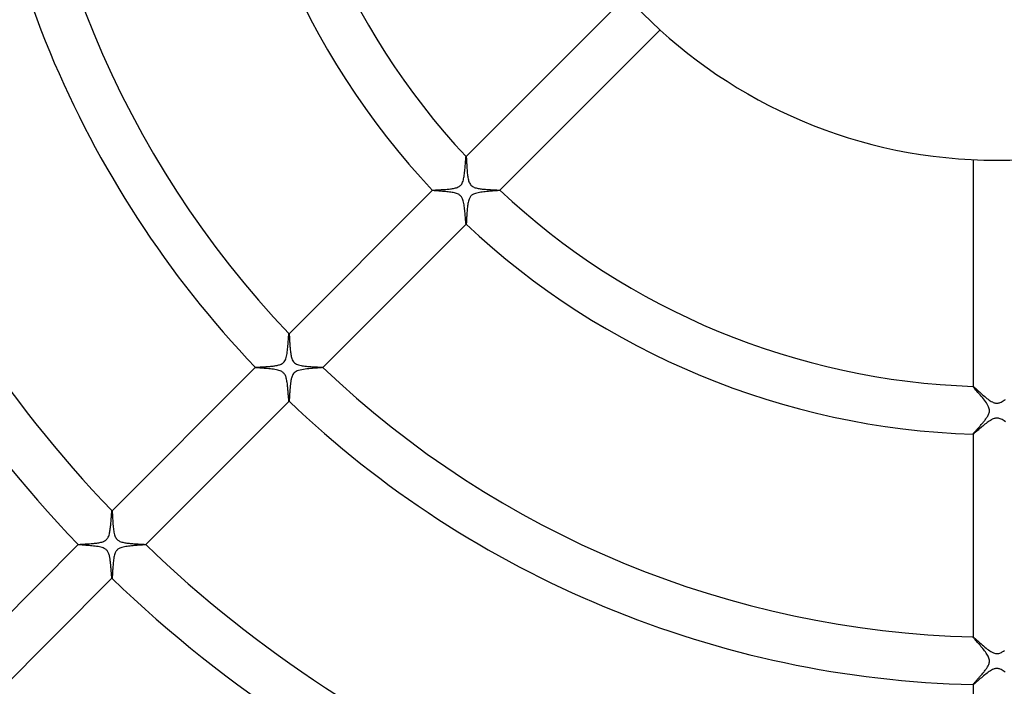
# Model space of a CAD drawing. Header units: millimetres. Extents: x -385 to 385, y -385 to 385.
# Tile 56 of 113: x -82 to 1, y -86 to -30. Entities that reach past the tile are written whole.
import ezdxf

# ---------------------------------------------------------------- set-up
doc = ezdxf.new("R2010")
doc.units = ezdxf.units.MM
doc.layers.add('HIDDEN', color=7, linetype='Continuous')
doc.layers.add('THICK', color=7, linetype='Continuous')

msp = doc.modelspace()

# ---------------------------------------------------------------- linework, layer by layer
at = {"layer": 'HIDDEN'}
for p, q in [((-44.576, -42.145), (-44.569, -42.061)), ((-44.569, -42.061), (-44.563, -41.984)), ((-44.563, -41.984), (-44.557, -41.916)), ((-44.557, -41.916), (-44.551, -41.855)), ((-44.551, -41.855), (-44.546, -41.804)), ((-44.546, -41.804), (-44.541, -41.762)), ((-44.541, -41.762), (-44.536, -41.729)), ((-44.536, -41.729), (-44.531, -41.708)), ((-44.531, -41.708), (-44.526, -41.698)), ((-44.525, -41.696), (-44.526, -41.698)), ((-44.526, -41.698), (-44.526, -41.697)), ((-44.526, -41.697), (-44.525, -41.697)), ((-44.525, -41.697), (-44.525, -41.697)), ((-44.525, -41.697), (-44.524, -41.697)), ((-44.524, -41.697), (-44.523, -41.697)), ((-44.523, -41.697), (-44.523, -41.698)), ((-44.651, -43.02), (-44.639, -42.903)), ((-44.639, -42.903), (-44.627, -42.786)), ((-44.627, -42.786), (-44.617, -42.668)), ((-44.617, -42.668), (-44.607, -42.552)), ((-44.607, -42.552), (-44.598, -42.44)), ((-44.598, -42.44), (-44.59, -42.335)), ((-44.59, -42.335), (-44.583, -42.236)), ((-44.583, -42.236), (-44.576, -42.145)), ((-44.819, -43.841), (-44.786, -43.751)), ((-44.786, -43.751), (-44.757, -43.656)), ((-44.757, -43.656), (-44.733, -43.558)), ((-44.733, -43.558), (-44.713, -43.458)), ((-44.713, -43.458), (-44.695, -43.355)), ((-44.695, -43.355), (-44.679, -43.246)), ((-44.679, -43.246), (-44.664, -43.134)), ((-44.664, -43.134), (-44.651, -43.02)), ((-47.353, -44.524), (-47.354, -44.526)), ((-47.354, -44.526), (-47.353, -44.525)), ((-47.353, -44.527), (-47.354, -44.526)), ((-47.353, -44.524), (-47.344, -44.52)), ((-47.353, -44.525), (-47.353, -44.524)), ((-47.353, -44.525), (-47.353, -44.525)), ((-47.353, -44.528), (-47.353, -44.527)), ((-47.353, -44.527), (-47.353, -44.527)), ((-47.344, -44.52), (-47.328, -44.517)), ((-47.328, -44.517), (-47.303, -44.513)), ((-47.303, -44.513), (-47.27, -44.509)), ((-47.27, -44.509), (-47.23, -44.506)), ((-47.23, -44.506), (-47.182, -44.502)), ((-47.182, -44.502), (-47.128, -44.499)), ((-47.128, -44.499), (-47.067, -44.495)), ((-47.067, -44.495), (-47.001, -44.491)), ((-47.001, -44.491), (-46.929, -44.487)), ((-46.929, -44.487), (-46.853, -44.483)), ((-46.853, -44.483), (-46.772, -44.479)), ((-46.772, -44.479), (-46.687, -44.474)), ((-46.687, -44.474), (-46.599, -44.469)), ((-46.599, -44.469), (-46.507, -44.464)), ((-46.507, -44.464), (-46.413, -44.458)), ((-46.413, -44.458), (-46.318, -44.451)), ((-46.318, -44.451), (-46.222, -44.444)), ((-46.222, -44.444), (-46.127, -44.436)), ((-46.127, -44.436), (-46.032, -44.427)), ((-46.032, -44.427), (-45.938, -44.417)), ((-45.938, -44.417), (-45.846, -44.406)), ((-45.846, -44.406), (-45.756, -44.394)), ((-45.756, -44.394), (-45.669, -44.381)), ((-45.669, -44.381), (-45.585, -44.366)), ((-45.585, -44.366), (-45.505, -44.349)), ((-45.505, -44.349), (-45.425, -44.329)), ((-45.425, -44.329), (-45.345, -44.306)), ((-45.345, -44.306), (-45.266, -44.278)), ((-45.266, -44.278), (-45.189, -44.244)), ((-45.189, -44.244), (-45.117, -44.205)), ((-45.117, -44.205), (-45.053, -44.161)), ((-45.053, -44.161), (-44.996, -44.112)), ((-44.996, -44.112), (-44.945, -44.058)), ((-44.945, -44.058), (-44.899, -43.996)), ((-44.899, -43.996), (-44.857, -43.924)), ((-44.857, -43.924), (-44.819, -43.841)), ((-42.415, -44.596), (-42.536, -44.606)), ((-42.299, -44.588), (-42.415, -44.596)), ((-42.19, -44.579), (-42.299, -44.588)), ((-42.088, -44.571), (-42.19, -44.579)), ((-41.995, -44.564), (-42.088, -44.571)), ((-41.913, -44.557), (-41.995, -44.564)), ((-41.842, -44.55), (-41.913, -44.557)), ((-41.784, -44.544), (-41.842, -44.55)), ((-41.74, -44.537), (-41.784, -44.544)), ((-41.711, -44.532), (-41.74, -44.537)), ((-41.698, -44.526), (-41.711, -44.532)), ((-41.698, -44.523), (-41.697, -44.523)), ((-41.698, -44.526), (-41.696, -44.525)), ((-41.697, -44.526), (-41.698, -44.526)), ((-41.697, -44.523), (-41.697, -44.524)), ((-41.697, -44.524), (-41.697, -44.525)), ((-41.697, -44.525), (-41.697, -44.525)), ((-41.697, -44.525), (-41.697, -44.526)), ((-44.309, -45.353), (-44.334, -45.441)), ((-44.281, -45.272), (-44.309, -45.353)), ((-44.251, -45.203), (-44.281, -45.272)), ((-44.221, -45.144), (-44.251, -45.203)), ((-44.191, -45.094), (-44.221, -45.144)), ((-44.159, -45.05), (-44.191, -45.094)), ((-44.125, -45.01), (-44.159, -45.05)), ((-44.089, -44.972), (-44.125, -45.01)), ((-44.049, -44.938), (-44.089, -44.972)), ((-44.007, -44.907), (-44.049, -44.938)), ((-43.958, -44.876), (-44.007, -44.907)), ((-43.899, -44.845), (-43.958, -44.876)), ((-43.826, -44.813), (-43.899, -44.845)), ((-43.739, -44.782), (-43.826, -44.813)), ((-43.637, -44.752), (-43.739, -44.782)), ((-43.527, -44.727), (-43.637, -44.752)), ((-43.412, -44.705), (-43.527, -44.727)), ((-43.292, -44.685), (-43.412, -44.705)), ((-43.168, -44.668), (-43.292, -44.685)), ((-43.041, -44.653), (-43.168, -44.668)), ((-42.914, -44.64), (-43.041, -44.653)), ((-42.786, -44.627), (-42.914, -44.64)), ((-42.66, -44.616), (-42.786, -44.627)), ((-42.536, -44.606), (-42.66, -44.616)), ((-44.439, -46.158), (-44.447, -46.267)), ((-44.429, -46.05), (-44.439, -46.158)), ((-44.418, -45.942), (-44.429, -46.05)), ((-44.405, -45.837), (-44.418, -45.942)), ((-44.391, -45.733), (-44.405, -45.837)), ((-44.374, -45.632), (-44.391, -45.733)), ((-44.355, -45.535), (-44.374, -45.632)), ((-44.334, -45.441), (-44.355, -45.535)), ((-44.494, -47.048), (-44.498, -47.121)), ((-44.489, -46.968), (-44.494, -47.048)), ((-44.485, -46.881), (-44.489, -46.968)), ((-44.48, -46.788), (-44.485, -46.881)), ((-44.474, -46.689), (-44.48, -46.788)), ((-44.468, -46.587), (-44.474, -46.689)), ((-44.462, -46.482), (-44.468, -46.587)), ((-44.455, -46.375), (-44.462, -46.482)), ((-44.447, -46.267), (-44.455, -46.375)), ((-44.527, -47.353), (-44.528, -47.353)), ((-44.526, -47.354), (-44.527, -47.353)), ((-44.527, -47.353), (-44.527, -47.353)), ((-44.526, -47.354), (-44.524, -47.353)), ((-44.525, -47.353), (-44.526, -47.354)), ((-44.524, -47.353), (-44.525, -47.353)), ((-44.525, -47.353), (-44.525, -47.353)), ((-44.52, -47.342), (-44.524, -47.353)), ((-44.515, -47.319), (-44.52, -47.342)), ((-44.511, -47.285), (-44.515, -47.319)), ((-44.507, -47.24), (-44.511, -47.285)), ((-44.502, -47.185), (-44.507, -47.24)), ((-44.498, -47.121), (-44.502, -47.185)), ((-59.434, -57.067), (-59.426, -56.96)), ((-59.426, -56.96), (-59.419, -56.863)), ((-59.419, -56.863), (-59.412, -56.777)), ((-59.412, -56.777), (-59.405, -56.703)), ((-59.405, -56.703), (-59.399, -56.643)), ((-59.399, -56.643), (-59.393, -56.597)), ((-59.393, -56.597), (-59.387, -56.567)), ((-59.387, -56.567), (-59.381, -56.553)), ((-59.38, -56.551), (-59.381, -56.553)), ((-59.381, -56.553), (-59.38, -56.552)), ((-59.381, -56.553), (-59.381, -56.553)), ((-59.38, -56.552), (-59.38, -56.552)), ((-59.38, -56.552), (-59.379, -56.552)), ((-59.379, -56.552), (-59.379, -56.553)), ((-59.379, -56.553), (-59.378, -56.553)), ((-59.497, -57.823), (-59.484, -57.692)), ((-59.484, -57.692), (-59.472, -57.561)), ((-59.472, -57.561), (-59.462, -57.431)), ((-59.462, -57.431), (-59.452, -57.303)), ((-59.452, -57.303), (-59.443, -57.181)), ((-59.443, -57.181), (-59.434, -57.067)), ((-59.652, -58.647), (-59.618, -58.543)), ((-59.618, -58.543), (-59.589, -58.433)), ((-59.589, -58.433), (-59.565, -58.319)), ((-59.565, -58.319), (-59.545, -58.201)), ((-59.545, -58.201), (-59.527, -58.079)), ((-59.527, -58.079), (-59.511, -57.952)), ((-59.511, -57.952), (-59.497, -57.823)), ((-62.207, -59.379), (-62.209, -59.381)), ((-62.208, -59.38), (-62.208, -59.379)), ((-62.208, -59.379), (-62.207, -59.379)), ((-62.208, -59.381), (-62.208, -59.38)), ((-62.208, -59.382), (-62.208, -59.381)), ((-62.208, -59.381), (-62.208, -59.381)), ((-62.207, -59.382), (-62.208, -59.382)), ((-62.207, -59.379), (-62.201, -59.376)), ((-62.201, -59.376), (-62.19, -59.373)), ((-62.19, -59.373), (-62.174, -59.37)), ((-62.174, -59.37), (-62.152, -59.367)), ((-62.152, -59.367), (-62.125, -59.364)), ((-62.125, -59.364), (-62.093, -59.361)), ((-62.093, -59.361), (-62.057, -59.358)), ((-62.057, -59.358), (-62.017, -59.355)), ((-62.017, -59.355), (-61.973, -59.352)), ((-61.973, -59.352), (-61.925, -59.349)), ((-61.925, -59.349), (-61.874, -59.346)), ((-61.874, -59.346), (-61.819, -59.343)), ((-61.819, -59.343), (-61.761, -59.339)), ((-61.761, -59.339), (-61.701, -59.336)), ((-61.701, -59.336), (-61.638, -59.332)), ((-61.638, -59.332), (-61.572, -59.329)), ((-61.572, -59.329), (-61.505, -59.325)), ((-61.505, -59.325), (-61.435, -59.32)), ((-61.435, -59.32), (-61.364, -59.316)), ((-61.364, -59.316), (-61.291, -59.311)), ((-61.291, -59.311), (-61.217, -59.306)), ((-61.217, -59.306), (-61.143, -59.301)), ((-61.143, -59.301), (-61.068, -59.295)), ((-61.068, -59.295), (-60.994, -59.288)), ((-60.994, -59.288), (-60.92, -59.282)), ((-60.92, -59.282), (-60.847, -59.274)), ((-60.847, -59.274), (-60.775, -59.266)), ((-60.775, -59.266), (-60.703, -59.258)), ((-60.703, -59.258), (-60.633, -59.249)), ((-60.633, -59.249), (-60.565, -59.238)), ((-60.565, -59.238), (-60.498, -59.227)), ((-60.498, -59.227), (-60.434, -59.216)), ((-60.434, -59.216), (-60.371, -59.203)), ((-60.371, -59.203), (-60.311, -59.189)), ((-60.311, -59.189), (-60.247, -59.172)), ((-60.247, -59.172), (-60.178, -59.151)), ((-60.178, -59.151), (-60.106, -59.124)), ((-60.106, -59.124), (-60.033, -59.092)), ((-60.033, -59.092), (-59.962, -59.053)), ((-59.962, -59.053), (-59.897, -59.007)), ((-59.897, -59.007), (-59.838, -58.954)), ((-59.838, -58.954), (-59.784, -58.894)), ((-59.784, -58.894), (-59.736, -58.824)), ((-59.736, -58.824), (-59.691, -58.742)), ((-59.691, -58.742), (-59.652, -58.647)), ((-57.421, -59.461), (-57.574, -59.474)), ((-57.27, -59.449), (-57.421, -59.461)), ((-57.127, -59.439), (-57.27, -59.449)), ((-56.995, -59.429), (-57.127, -59.439)), ((-56.875, -59.42), (-56.995, -59.429)), ((-56.77, -59.411), (-56.875, -59.42)), ((-56.683, -59.403), (-56.77, -59.411)), ((-56.617, -59.396), (-56.683, -59.403)), ((-56.572, -59.388), (-56.617, -59.396)), ((-56.553, -59.381), (-56.572, -59.388)), ((-56.553, -59.378), (-56.553, -59.379)), ((-56.553, -59.379), (-56.552, -59.379)), ((-56.552, -59.38), (-56.553, -59.381)), ((-56.553, -59.381), (-56.551, -59.38)), ((-56.553, -59.381), (-56.553, -59.381)), ((-56.552, -59.379), (-56.552, -59.38)), ((-56.552, -59.38), (-56.552, -59.38)), ((-59.177, -60.266), (-59.193, -60.331)), ((-59.156, -60.194), (-59.177, -60.266)), ((-59.129, -60.119), (-59.156, -60.194)), ((-59.096, -60.041), (-59.129, -60.119)), ((-59.054, -59.965), (-59.096, -60.041)), ((-59.005, -59.894), (-59.054, -59.965)), ((-58.947, -59.83), (-59.005, -59.894)), ((-58.878, -59.772), (-58.947, -59.83)), ((-58.795, -59.719), (-58.878, -59.772)), ((-58.696, -59.671), (-58.795, -59.719)), ((-58.58, -59.629), (-58.696, -59.671)), ((-58.454, -59.594), (-58.58, -59.629)), ((-58.319, -59.565), (-58.454, -59.594)), ((-58.179, -59.542), (-58.319, -59.565)), ((-58.034, -59.521), (-58.179, -59.542)), ((-57.883, -59.503), (-58.034, -59.521)), ((-57.729, -59.488), (-57.883, -59.503)), ((-57.574, -59.474), (-57.729, -59.488)), ((-59.294, -61.056), (-59.3, -61.132)), ((-59.287, -60.979), (-59.294, -61.056)), ((-59.28, -60.903), (-59.287, -60.979)), ((-59.272, -60.826), (-59.28, -60.903)), ((-59.264, -60.751), (-59.272, -60.826)), ((-59.254, -60.677), (-59.264, -60.751)), ((-59.244, -60.604), (-59.254, -60.677)), ((-59.233, -60.532), (-59.244, -60.604)), ((-59.221, -60.463), (-59.233, -60.532)), ((-59.208, -60.396), (-59.221, -60.463)), ((-59.193, -60.331), (-59.208, -60.396)), ((-2, -60.967), (-2, -60.97)), ((-2, -60.969), (-2, -60.968)), ((-2, -60.968), (-1.999, -60.968)), ((-2, -60.97), (-2, -60.969)), ((-1.992, -60.987), (-2, -60.97)), ((-1.999, -60.968), (-1.998, -60.967)), ((-1.999, -60.968), (-1.999, -60.968)), ((-1.998, -60.967), (-1.998, -60.967)), ((-1.97, -61.019), (-1.992, -60.987)), ((-1.933, -61.066), (-1.97, -61.019)), ((-1.884, -61.126), (-1.933, -61.066)), ((-59.348, -61.903), (-59.35, -61.951)), ((-59.345, -61.852), (-59.348, -61.903)), ((-59.341, -61.798), (-59.345, -61.852)), ((-59.338, -61.742), (-59.341, -61.798)), ((-59.335, -61.682), (-59.338, -61.742)), ((-59.331, -61.621), (-59.335, -61.682)), ((-59.328, -61.556), (-59.331, -61.621)), ((-59.324, -61.49), (-59.328, -61.556)), ((-59.32, -61.422), (-59.324, -61.49)), ((-59.315, -61.352), (-59.32, -61.422)), ((-59.311, -61.28), (-59.315, -61.352)), ((-59.305, -61.207), (-59.311, -61.28)), ((-59.3, -61.132), (-59.305, -61.207)), ((-1.824, -61.197), (-1.884, -61.126)), ((-1.754, -61.279), (-1.824, -61.197)), ((-1.677, -61.37), (-1.754, -61.279)), ((-1.592, -61.468), (-1.677, -61.37)), ((-1.503, -61.573), (-1.592, -61.468)), ((-1.409, -61.683), (-1.503, -61.573)), ((-1.315, -61.796), (-1.409, -61.683)), ((-1.221, -61.909), (-1.315, -61.796)), ((-1.129, -62.023), (-1.221, -61.909)), ((-59.382, -62.208), (-59.382, -62.207)), ((-59.381, -62.208), (-59.382, -62.208)), ((-59.381, -62.209), (-59.379, -62.207)), ((-59.38, -62.208), (-59.381, -62.208)), ((-59.381, -62.208), (-59.381, -62.208)), ((-59.379, -62.208), (-59.38, -62.208)), ((-59.376, -62.202), (-59.379, -62.207)), ((-59.379, -62.207), (-59.379, -62.208)), ((-59.373, -62.192), (-59.376, -62.202)), ((-59.37, -62.177), (-59.373, -62.192)), ((-59.367, -62.157), (-59.37, -62.177)), ((-59.365, -62.133), (-59.367, -62.157)), ((-59.362, -62.105), (-59.365, -62.133)), ((-59.359, -62.072), (-59.362, -62.105)), ((-59.356, -62.035), (-59.359, -62.072)), ((-59.353, -61.995), (-59.356, -62.035)), ((-59.35, -61.951), (-59.353, -61.995)), ((-1.041, -62.135), (-1.129, -62.023)), ((-0.959, -62.246), (-1.041, -62.135)), ((-0.883, -62.353), (-0.959, -62.246)), ((-0.813, -62.46), (-0.883, -62.353)), ((-0.752, -62.566), (-0.813, -62.46)), ((-0.701, -62.67), (-0.752, -62.566)), ((-0.664, -62.766), (-0.701, -62.67)), ((-0.64, -62.853), (-0.664, -62.766)), ((-0.888, -63.642), (-0.85, -63.586)), ((-0.85, -63.586), (-0.811, -63.526)), ((-0.811, -63.526), (-0.772, -63.462)), ((-0.772, -63.462), (-0.735, -63.393)), ((-0.735, -63.393), (-0.7, -63.322)), ((-0.7, -63.322), (-0.671, -63.248)), ((-0.671, -63.248), (-0.647, -63.171)), ((-0.647, -63.171), (-0.632, -63.093)), ((-0.628, -62.933), (-0.64, -62.853)), ((-0.632, -63.093), (-0.625, -63.014)), ((-0.625, -63.014), (-0.628, -62.933)), ((-1.562, -64.458), (-1.514, -64.404)), ((-1.514, -64.404), (-1.465, -64.348)), ((-1.465, -64.348), (-1.414, -64.291)), ((-1.414, -64.291), (-1.363, -64.233)), ((-1.363, -64.233), (-1.312, -64.174)), ((-1.312, -64.174), (-1.261, -64.114)), ((-1.261, -64.114), (-1.21, -64.055)), ((-1.21, -64.055), (-1.16, -63.995)), ((-1.16, -63.995), (-1.111, -63.935)), ((-1.111, -63.935), (-1.063, -63.876)), ((-1.063, -63.876), (-1.017, -63.816)), ((-1.017, -63.816), (-0.972, -63.758)), ((-0.972, -63.758), (-0.929, -63.7)), ((-0.929, -63.7), (-0.888, -63.642)), ((-2, -64.967), (-1.998, -64.96)), ((-2, -64.968), (-2, -64.967)), ((-2, -64.967), (-2, -64.967)), ((-2, -64.967), (-2, -64.969)), ((-1.999, -64.969), (-2, -64.968)), ((-1.998, -64.969), (-1.999, -64.969)), ((-1.999, -64.969), (-1.999, -64.969)), ((-1.998, -64.96), (-1.992, -64.95)), ((-1.998, -64.969), (-1.998, -64.969)), ((-1.992, -64.95), (-1.982, -64.936)), ((-1.982, -64.936), (-1.968, -64.917)), ((-1.968, -64.917), (-1.95, -64.896)), ((-1.95, -64.896), (-1.929, -64.87)), ((-1.929, -64.87), (-1.905, -64.842)), ((-1.905, -64.842), (-1.877, -64.81)), ((-1.877, -64.81), (-1.846, -64.775)), ((-1.846, -64.775), (-1.813, -64.737)), ((-1.813, -64.737), (-1.776, -64.696)), ((-1.776, -64.696), (-1.738, -64.653)), ((-1.738, -64.653), (-1.697, -64.608)), ((-1.697, -64.608), (-1.654, -64.56)), ((-1.654, -64.56), (-1.609, -64.51)), ((-1.609, -64.51), (-1.562, -64.458)), ((-74.282, -71.868), (-74.277, -71.796)), ((-74.277, -71.796), (-74.272, -71.729)), ((-74.272, -71.729), (-74.267, -71.668)), ((-74.267, -71.668), (-74.263, -71.612)), ((-74.263, -71.612), (-74.258, -71.563)), ((-74.258, -71.563), (-74.254, -71.519)), ((-74.254, -71.519), (-74.25, -71.482)), ((-74.25, -71.482), (-74.246, -71.452)), ((-74.246, -71.452), (-74.242, -71.429)), ((-74.242, -71.429), (-74.238, -71.413)), ((-74.238, -71.413), (-74.234, -71.406)), ((-74.232, -71.404), (-74.234, -71.406)), ((-74.234, -71.406), (-74.234, -71.405)), ((-74.234, -71.405), (-74.233, -71.405)), ((-74.233, -71.405), (-74.232, -71.405)), ((-74.232, -71.405), (-74.232, -71.405)), ((-74.232, -71.405), (-74.231, -71.405)), ((-74.231, -71.405), (-74.231, -71.406)), ((-74.35, -72.7), (-74.34, -72.6)), ((-74.34, -72.6), (-74.331, -72.501)), ((-74.331, -72.501), (-74.322, -72.401)), ((-74.322, -72.401), (-74.314, -72.302)), ((-74.314, -72.302), (-74.307, -72.206)), ((-74.307, -72.206), (-74.3, -72.115)), ((-74.3, -72.115), (-74.294, -72.028)), ((-74.294, -72.028), (-74.288, -71.945)), ((-74.288, -71.945), (-74.282, -71.868)), ((-74.508, -73.516), (-74.479, -73.43)), ((-74.479, -73.43), (-74.454, -73.343)), ((-74.454, -73.343), (-74.433, -73.255)), ((-74.433, -73.255), (-74.415, -73.169)), ((-74.415, -73.169), (-74.4, -73.081)), ((-74.4, -73.081), (-74.386, -72.989)), ((-74.386, -72.989), (-74.373, -72.895)), ((-74.373, -72.895), (-74.361, -72.798)), ((-74.361, -72.798), (-74.35, -72.7)), ((-77.06, -74.231), (-77.061, -74.233)), ((-77.061, -74.233), (-77.06, -74.232)), ((-77.06, -74.234), (-77.061, -74.233)), ((-77.06, -74.231), (-77.051, -74.227)), ((-77.06, -74.232), (-77.06, -74.231)), ((-77.06, -74.232), (-77.06, -74.232)), ((-77.06, -74.235), (-77.06, -74.234)), ((-77.06, -74.234), (-77.06, -74.234)), ((-77.051, -74.227), (-77.033, -74.223)), ((-77.033, -74.223), (-77.007, -74.219)), ((-77.007, -74.219), (-76.971, -74.215)), ((-76.971, -74.215), (-76.928, -74.212)), ((-76.928, -74.212), (-76.878, -74.208)), ((-76.878, -74.208), (-76.821, -74.204)), ((-76.821, -74.204), (-76.757, -74.2)), ((-76.757, -74.2), (-76.687, -74.195)), ((-76.687, -74.195), (-76.612, -74.191)), ((-76.612, -74.191), (-76.533, -74.186)), ((-76.533, -74.186), (-76.449, -74.181)), ((-76.449, -74.181), (-76.362, -74.176)), ((-76.362, -74.176), (-76.271, -74.17)), ((-76.271, -74.17), (-76.177, -74.164)), ((-76.177, -74.164), (-76.081, -74.158)), ((-76.081, -74.158), (-75.985, -74.151)), ((-75.985, -74.151), (-75.889, -74.143)), ((-75.889, -74.143), (-75.793, -74.134)), ((-75.793, -74.134), (-75.698, -74.125)), ((-75.698, -74.125), (-75.605, -74.114)), ((-75.605, -74.114), (-75.514, -74.103)), ((-75.514, -74.103), (-75.425, -74.09)), ((-75.425, -74.09), (-75.339, -74.076)), ((-75.339, -74.076), (-75.257, -74.06)), ((-75.257, -74.06), (-75.176, -74.042)), ((-75.176, -74.042), (-75.094, -74.021)), ((-75.094, -74.021), (-75.012, -73.995)), ((-75.012, -73.995), (-74.933, -73.964)), ((-74.933, -73.964), (-74.857, -73.928)), ((-74.857, -73.928), (-74.789, -73.887)), ((-74.789, -73.887), (-74.729, -73.842)), ((-74.729, -73.842), (-74.675, -73.792)), ((-74.675, -73.792), (-74.627, -73.735)), ((-74.627, -73.735), (-74.583, -73.671)), ((-74.583, -73.671), (-74.544, -73.598)), ((-74.544, -73.598), (-74.508, -73.516)), ((-72.47, -74.328), (-72.593, -74.339)), ((-72.347, -74.318), (-72.47, -74.328)), ((-72.226, -74.308), (-72.347, -74.318)), ((-72.109, -74.3), (-72.226, -74.308)), ((-71.996, -74.292), (-72.109, -74.3)), ((-71.889, -74.284), (-71.996, -74.292)), ((-71.79, -74.277), (-71.889, -74.284)), ((-71.699, -74.27), (-71.79, -74.277)), ((-71.618, -74.263), (-71.699, -74.27)), ((-71.548, -74.257), (-71.618, -74.263)), ((-71.491, -74.251), (-71.548, -74.257)), ((-71.448, -74.245), (-71.491, -74.251)), ((-71.419, -74.24), (-71.448, -74.245)), ((-71.406, -74.234), (-71.419, -74.24)), ((-71.406, -74.231), (-71.405, -74.231)), ((-71.406, -74.234), (-71.404, -74.232)), ((-71.405, -74.234), (-71.406, -74.234)), ((-71.405, -74.231), (-71.405, -74.232)), ((-71.405, -74.232), (-71.405, -74.232)), ((-71.405, -74.232), (-71.405, -74.233)), ((-71.405, -74.233), (-71.405, -74.234)), ((-74.023, -75.102), (-74.047, -75.197)), ((-73.995, -75.014), (-74.023, -75.102)), ((-73.966, -74.937), (-73.995, -75.014)), ((-73.936, -74.872), (-73.966, -74.937)), ((-73.905, -74.817), (-73.936, -74.872)), ((-73.875, -74.772), (-73.905, -74.817)), ((-73.843, -74.73), (-73.875, -74.772)), ((-73.808, -74.691), (-73.843, -74.73)), ((-73.77, -74.656), (-73.808, -74.691)), ((-73.729, -74.623), (-73.77, -74.656)), ((-73.684, -74.592), (-73.729, -74.623)), ((-73.631, -74.561), (-73.684, -74.592)), ((-73.566, -74.529), (-73.631, -74.561)), ((-73.49, -74.499), (-73.566, -74.529)), ((-73.399, -74.469), (-73.49, -74.499)), ((-73.298, -74.443), (-73.399, -74.469)), ((-73.19, -74.419), (-73.298, -74.443)), ((-73.077, -74.399), (-73.19, -74.419)), ((-72.96, -74.381), (-73.077, -74.399)), ((-72.84, -74.366), (-72.96, -74.381)), ((-72.717, -74.352), (-72.84, -74.366)), ((-72.593, -74.339), (-72.717, -74.352)), ((-74.148, -75.951), (-74.157, -76.062)), ((-74.138, -75.839), (-74.148, -75.951)), ((-74.128, -75.727), (-74.138, -75.839)), ((-74.115, -75.616), (-74.128, -75.727)), ((-74.102, -75.507), (-74.115, -75.616)), ((-74.086, -75.401), (-74.102, -75.507)), ((-74.068, -75.297), (-74.086, -75.401)), ((-74.047, -75.197), (-74.068, -75.297)), ((-74.199, -76.751), (-74.204, -76.825)), ((-74.194, -76.669), (-74.199, -76.751)), ((-74.189, -76.58), (-74.194, -76.669)), ((-74.183, -76.485), (-74.189, -76.58)), ((-74.178, -76.384), (-74.183, -76.485)), ((-74.171, -76.28), (-74.178, -76.384)), ((-74.164, -76.172), (-74.171, -76.28)), ((-74.157, -76.062), (-74.164, -76.172)), ((-74.234, -77.06), (-74.235, -77.06)), ((-74.233, -77.061), (-74.234, -77.06)), ((-74.234, -77.06), (-74.234, -77.06)), ((-74.233, -77.061), (-74.231, -77.06)), ((-74.232, -77.06), (-74.233, -77.061)), ((-74.231, -77.06), (-74.232, -77.06)), ((-74.232, -77.06), (-74.232, -77.06)), ((-74.227, -77.049), (-74.231, -77.06)), ((-74.222, -77.026), (-74.227, -77.049)), ((-74.218, -76.992), (-74.222, -77.026)), ((-74.213, -76.946), (-74.218, -76.992)), ((-74.209, -76.89), (-74.213, -76.946)), ((-74.204, -76.825), (-74.209, -76.89)), ((-2, -81.976), (-2, -81.978)), ((-2, -81.977), (-1.999, -81.976)), ((-2, -81.978), (-2, -81.977)), ((-2, -81.977), (-2, -81.977)), ((-1.995, -81.991), (-2, -81.978)), ((-1.999, -81.976), (-1.999, -81.976)), ((-1.999, -81.976), (-1.998, -81.976)), ((-1.998, -81.976), (-1.998, -81.976)), ((-1.979, -82.014), (-1.995, -81.991)), ((-1.954, -82.048), (-1.979, -82.014)), ((-1.919, -82.091), (-1.954, -82.048)), ((-1.876, -82.142), (-1.919, -82.091)), ((-1.826, -82.201), (-1.876, -82.142)), ((-1.77, -82.267), (-1.826, -82.201)), ((-1.708, -82.34), (-1.77, -82.267)), ((-1.641, -82.417), (-1.708, -82.34)), ((-1.569, -82.5), (-1.641, -82.417)), ((-1.495, -82.587), (-1.569, -82.5)), ((-1.417, -82.678), (-1.495, -82.587)), ((-1.339, -82.771), (-1.417, -82.678)), ((-1.26, -82.865), (-1.339, -82.771)), ((-1.183, -82.959), (-1.26, -82.865)), ((-1.108, -83.052), (-1.183, -82.959)), ((-1.035, -83.145), (-1.108, -83.052)), ((-0.967, -83.237), (-1.035, -83.145)), ((-0.903, -83.326), (-0.967, -83.237)), ((-0.844, -83.413), (-0.903, -83.326)), ((-0.789, -83.502), (-0.844, -83.413)), ((-0.74, -83.59), (-0.789, -83.502)), ((-0.697, -83.679), (-0.74, -83.59)), ((-0.664, -83.765), (-0.697, -83.679)), ((-0.684, -84.284), (-0.66, -84.216)), ((-0.641, -83.847), (-0.664, -83.765)), ((-0.66, -84.216), (-0.641, -84.145)), ((-0.629, -83.924), (-0.641, -83.847)), ((-0.641, -84.145), (-0.629, -84.072)), ((-0.625, -83.999), (-0.629, -83.924)), ((-0.629, -84.072), (-0.625, -83.999)), ((-1.234, -85.085), (-1.181, -85.023)), ((-1.181, -85.023), (-1.129, -84.96)), ((-1.129, -84.96), (-1.078, -84.897)), ((-1.078, -84.897), (-1.029, -84.834)), ((-1.029, -84.834), (-0.981, -84.772)), ((-0.981, -84.772), (-0.935, -84.71)), ((-0.935, -84.71), (-0.892, -84.649)), ((-0.892, -84.649), (-0.851, -84.589)), ((-0.851, -84.589), (-0.812, -84.529)), ((-0.812, -84.529), (-0.777, -84.471)), ((-0.777, -84.471), (-0.744, -84.412)), ((-0.744, -84.412), (-0.713, -84.349)), ((-0.713, -84.349), (-0.684, -84.284)), ((-1.967, -85.924), (-1.949, -85.901)), ((-1.949, -85.901), (-1.927, -85.875)), ((-1.927, -85.875), (-1.902, -85.845)), ((-1.902, -85.845), (-1.873, -85.812)), ((-1.873, -85.812), (-1.841, -85.775)), ((-1.841, -85.775), (-1.806, -85.736)), ((-1.806, -85.736), (-1.769, -85.694)), ((-1.769, -85.694), (-1.728, -85.649)), ((-1.728, -85.649), (-1.686, -85.601)), ((-1.686, -85.601), (-1.641, -85.551)), ((-1.641, -85.551), (-1.595, -85.499)), ((-1.595, -85.499), (-1.547, -85.445)), ((-1.547, -85.445), (-1.497, -85.389)), ((-1.497, -85.389), (-1.446, -85.331)), ((-1.446, -85.331), (-1.393, -85.271)), ((-1.393, -85.271), (-1.34, -85.21)), ((-1.34, -85.21), (-1.287, -85.148)), ((-1.287, -85.148), (-1.234, -85.085)), ((-2, -85.974), (-1.998, -85.968)), ((-2, -85.975), (-2, -85.974)), ((-2, -85.974), (-2, -85.977)), ((-2, -85.976), (-2, -85.975)), ((-1.999, -85.976), (-2, -85.976)), ((-1.998, -85.977), (-1.999, -85.976)), ((-1.999, -85.976), (-1.999, -85.976)), ((-1.998, -85.968), (-1.992, -85.957)), ((-1.998, -85.977), (-1.998, -85.977)), ((-1.992, -85.957), (-1.981, -85.942)), ((-1.981, -85.942), (-1.967, -85.924))]:
    msp.add_line(p, q, dxfattribs=at)
at = {"layer": 'THICK'}
for p, q in [((-31.079, -28.251), (-44.525, -41.696)), ((-41.696, -44.525), (-28.251, -31.079)), ((-44.523, -41.698), (-44.519, -41.707)), ((-44.519, -41.707), (-44.515, -41.725)), ((-44.515, -41.725), (-44.512, -41.753)), ((-44.512, -41.753), (-44.508, -41.789)), ((-44.508, -41.789), (-44.504, -41.834)), ((-44.504, -41.834), (-44.501, -41.886)), ((-44.501, -41.886), (-44.497, -41.945)), ((-44.497, -41.945), (-44.494, -42.011)), ((-44.494, -42.011), (-44.49, -42.083)), ((-44.49, -42.083), (-44.486, -42.161)), ((-2, -41.952), (-2, -60.967)), ((-44.486, -42.161), (-44.482, -42.243)), ((-44.482, -42.243), (-44.478, -42.33)), ((-44.478, -42.33), (-44.473, -42.421)), ((-44.473, -42.421), (-44.468, -42.514)), ((-44.468, -42.514), (-44.462, -42.61)), ((-44.462, -42.61), (-44.456, -42.707)), ((-44.456, -42.707), (-44.449, -42.804)), ((-44.449, -42.804), (-44.442, -42.902)), ((-44.442, -42.902), (-44.434, -42.999)), ((-44.434, -42.999), (-44.424, -43.095)), ((-44.424, -43.095), (-44.414, -43.19)), ((-44.414, -43.19), (-44.403, -43.283)), ((-44.403, -43.283), (-44.39, -43.373)), ((-44.39, -43.373), (-44.375, -43.462)), ((-44.375, -43.462), (-44.359, -43.551)), ((-44.359, -43.551), (-44.339, -43.639)), ((-44.339, -43.639), (-44.315, -43.725)), ((-44.315, -43.725), (-44.287, -43.808)), ((-47.354, -44.526), (-59.38, -56.551)), ((-47.341, -44.533), (-47.353, -44.528)), ((-47.316, -44.539), (-47.341, -44.533)), ((-47.278, -44.544), (-47.316, -44.539)), ((-47.228, -44.55), (-47.278, -44.544)), ((-47.166, -44.557), (-47.228, -44.55)), ((-47.094, -44.563), (-47.166, -44.557)), ((-47.013, -44.57), (-47.094, -44.563)), ((-46.924, -44.577), (-47.013, -44.57)), ((-46.827, -44.585), (-46.924, -44.577)), ((-46.724, -44.593), (-46.827, -44.585)), ((-46.615, -44.602), (-46.724, -44.593)), ((-46.503, -44.611), (-46.615, -44.602)), ((-44.287, -43.808), (-44.255, -43.887)), ((-44.255, -43.887), (-44.216, -43.961)), ((-44.216, -43.961), (-44.171, -44.03)), ((-44.171, -44.03), (-44.118, -44.094)), ((-44.118, -44.094), (-44.056, -44.151)), ((-44.056, -44.151), (-43.988, -44.2)), ((-43.988, -44.2), (-43.915, -44.241)), ((-43.915, -44.241), (-43.839, -44.275)), ((-43.839, -44.275), (-43.76, -44.304)), ((-43.76, -44.304), (-43.679, -44.328)), ((-43.679, -44.328), (-43.597, -44.348)), ((-43.597, -44.348), (-43.515, -44.365)), ((-43.515, -44.365), (-43.434, -44.38)), ((-43.434, -44.38), (-43.349, -44.393)), ((-43.349, -44.393), (-43.262, -44.405)), ((-43.262, -44.405), (-43.173, -44.416)), ((-43.173, -44.416), (-43.082, -44.426)), ((-43.082, -44.426), (-42.989, -44.434)), ((-42.989, -44.434), (-42.895, -44.442)), ((-42.895, -44.442), (-42.801, -44.449)), ((-42.801, -44.449), (-42.706, -44.456)), ((-42.706, -44.456), (-42.613, -44.462)), ((-42.613, -44.462), (-42.522, -44.467)), ((-42.522, -44.467), (-42.434, -44.472)), ((-42.434, -44.472), (-42.348, -44.477)), ((-42.348, -44.477), (-42.266, -44.481)), ((-42.266, -44.481), (-42.188, -44.485)), ((-42.188, -44.485), (-42.114, -44.489)), ((-42.114, -44.489), (-42.044, -44.492)), ((-42.044, -44.492), (-41.979, -44.496)), ((-41.979, -44.496), (-41.92, -44.499)), ((-41.92, -44.499), (-41.867, -44.502)), ((-41.867, -44.502), (-41.82, -44.505)), ((-41.82, -44.505), (-41.78, -44.509)), ((-41.78, -44.509), (-41.748, -44.512)), ((-41.748, -44.512), (-41.723, -44.516)), ((-41.723, -44.516), (-41.706, -44.519)), ((-41.706, -44.519), (-41.698, -44.523)), ((-46.388, -44.621), (-46.503, -44.611)), ((-46.272, -44.631), (-46.388, -44.621)), ((-46.156, -44.643), (-46.272, -44.631)), ((-46.041, -44.655), (-46.156, -44.643)), ((-45.928, -44.669), (-46.041, -44.655)), ((-45.817, -44.684), (-45.928, -44.669)), ((-45.709, -44.701), (-45.817, -44.684)), ((-45.605, -44.72), (-45.709, -44.701)), ((-45.505, -44.742), (-45.605, -44.72)), ((-45.409, -44.767), (-45.505, -44.742)), ((-45.319, -44.795), (-45.409, -44.767)), ((-45.242, -44.825), (-45.319, -44.795)), ((-45.176, -44.856), (-45.242, -44.825)), ((-45.121, -44.886), (-45.176, -44.856)), ((-45.073, -44.918), (-45.121, -44.886)), ((-45.029, -44.953), (-45.073, -44.918)), ((-44.987, -44.992), (-45.029, -44.953)), ((-44.949, -45.034), (-44.987, -44.992)), ((-44.915, -45.078), (-44.949, -45.034)), ((-44.884, -45.125), (-44.915, -45.078)), ((-44.854, -45.18), (-44.884, -45.125)), ((-44.824, -45.245), (-44.854, -45.18)), ((-44.794, -45.322), (-44.824, -45.245)), ((-44.766, -45.413), (-44.794, -45.322)), ((-44.74, -45.513), (-44.766, -45.413)), ((-44.717, -45.62), (-44.74, -45.513)), ((-44.697, -45.732), (-44.717, -45.62)), ((-44.68, -45.848), (-44.697, -45.732)), ((-44.664, -45.968), (-44.68, -45.848)), ((-44.65, -46.089), (-44.664, -45.968)), ((-44.637, -46.211), (-44.65, -46.089)), ((-44.626, -46.33), (-44.637, -46.211)), ((-44.616, -46.446), (-44.626, -46.33)), ((-44.606, -46.559), (-44.616, -46.446)), ((-44.598, -46.667), (-44.606, -46.559)), ((-44.589, -46.769), (-44.598, -46.667)), ((-44.582, -46.866), (-44.589, -46.769)), ((-44.575, -46.957), (-44.582, -46.866)), ((-44.568, -47.04), (-44.575, -46.957)), ((-44.561, -47.115), (-44.568, -47.04)), ((-56.551, -59.38), (-44.526, -47.354)), ((-44.555, -47.181), (-44.561, -47.115)), ((-44.549, -47.238), (-44.555, -47.181)), ((-44.543, -47.284), (-44.549, -47.238)), ((-44.538, -47.319), (-44.543, -47.284)), ((-44.533, -47.342), (-44.538, -47.319)), ((-44.528, -47.353), (-44.533, -47.342)), ((-59.378, -56.553), (-59.374, -56.563)), ((-59.374, -56.563), (-59.37, -56.582)), ((-59.37, -56.582), (-59.366, -56.612)), ((-59.366, -56.612), (-59.362, -56.651)), ((-59.362, -56.651), (-59.358, -56.698)), ((-59.358, -56.698), (-59.354, -56.754)), ((-59.354, -56.754), (-59.35, -56.817)), ((-59.35, -56.817), (-59.346, -56.886)), ((-59.346, -56.886), (-59.342, -56.962)), ((-59.342, -56.962), (-59.338, -57.043)), ((-59.338, -57.043), (-59.333, -57.129)), ((-59.333, -57.129), (-59.328, -57.219)), ((-59.328, -57.219), (-59.323, -57.313)), ((-59.323, -57.313), (-59.317, -57.41)), ((-59.317, -57.41), (-59.311, -57.509)), ((-59.311, -57.509), (-59.304, -57.608)), ((-59.304, -57.608), (-59.296, -57.709)), ((-59.296, -57.709), (-59.288, -57.808)), ((-59.288, -57.808), (-59.279, -57.907)), ((-59.279, -57.907), (-59.269, -58.005)), ((-59.269, -58.005), (-59.257, -58.101)), ((-59.257, -58.101), (-59.244, -58.194)), ((-59.244, -58.194), (-59.23, -58.284)), ((-59.23, -58.284), (-59.214, -58.37)), ((-59.214, -58.37), (-59.197, -58.452)), ((-59.197, -58.452), (-59.175, -58.539)), ((-59.175, -58.539), (-59.146, -58.632)), ((-59.146, -58.632), (-59.109, -58.726)), ((-62.209, -59.381), (-74.232, -71.404)), ((-62.194, -59.388), (-62.207, -59.382)), ((-62.164, -59.394), (-62.194, -59.388)), ((-62.119, -59.4), (-62.164, -59.394)), ((-62.059, -59.407), (-62.119, -59.4)), ((-61.986, -59.413), (-62.059, -59.407)), ((-61.9, -59.421), (-61.986, -59.413)), ((-61.804, -59.428), (-61.9, -59.421)), ((-61.698, -59.436), (-61.804, -59.428)), ((-61.583, -59.445), (-61.698, -59.436)), ((-61.461, -59.454), (-61.583, -59.445)), ((-61.335, -59.464), (-61.461, -59.454)), ((-61.206, -59.475), (-61.335, -59.464)), ((-59.109, -58.726), (-59.061, -58.819)), ((-59.061, -58.819), (-59.001, -58.905)), ((-59.001, -58.905), (-58.929, -58.98)), ((-58.929, -58.98), (-58.849, -59.042)), ((-58.849, -59.042), (-58.762, -59.092)), ((-58.762, -59.092), (-58.671, -59.131)), ((-58.671, -59.131), (-58.577, -59.163)), ((-58.577, -59.163), (-58.478, -59.19)), ((-58.478, -59.19), (-58.375, -59.213)), ((-58.375, -59.213), (-58.267, -59.233)), ((-58.267, -59.233), (-58.157, -59.249)), ((-58.157, -59.249), (-58.042, -59.264)), ((-58.042, -59.264), (-57.923, -59.277)), ((-57.923, -59.277), (-57.803, -59.288)), ((-57.803, -59.288), (-57.681, -59.298)), ((-57.681, -59.298), (-57.56, -59.307)), ((-57.56, -59.307), (-57.439, -59.315)), ((-57.439, -59.315), (-57.322, -59.322)), ((-57.322, -59.322), (-57.212, -59.329)), ((-57.212, -59.329), (-57.109, -59.334)), ((-57.109, -59.334), (-57.014, -59.34)), ((-57.014, -59.34), (-56.926, -59.344)), ((-56.926, -59.344), (-56.847, -59.349)), ((-56.847, -59.349), (-56.776, -59.353)), ((-56.776, -59.353), (-56.714, -59.357)), ((-56.714, -59.357), (-56.661, -59.361)), ((-56.661, -59.361), (-56.618, -59.365)), ((-56.618, -59.365), (-56.585, -59.369)), ((-56.585, -59.369), (-56.563, -59.374)), ((-56.563, -59.374), (-56.553, -59.378)), ((-61.076, -59.487), (-61.206, -59.475)), ((-60.945, -59.5), (-61.076, -59.487)), ((-60.815, -59.515), (-60.945, -59.5)), ((-60.689, -59.531), (-60.815, -59.515)), ((-60.565, -59.55), (-60.689, -59.531)), ((-60.446, -59.572), (-60.565, -59.55)), ((-60.332, -59.597), (-60.446, -59.572)), ((-60.224, -59.626), (-60.332, -59.597)), ((-60.128, -59.659), (-60.224, -59.626)), ((-60.048, -59.694), (-60.128, -59.659)), ((-59.983, -59.728), (-60.048, -59.694)), ((-59.929, -59.763), (-59.983, -59.728)), ((-59.879, -59.801), (-59.929, -59.763)), ((-59.832, -59.845), (-59.879, -59.801)), ((-59.789, -59.894), (-59.832, -59.845)), ((-59.751, -59.946), (-59.789, -59.894)), ((-59.716, -60.004), (-59.751, -59.946)), ((-59.685, -60.066), (-59.716, -60.004)), ((-59.657, -60.134), (-59.685, -60.066)), ((-59.632, -60.207), (-59.657, -60.134)), ((-59.609, -60.286), (-59.632, -60.207)), ((-59.588, -60.371), (-59.609, -60.286)), ((-59.569, -60.461), (-59.588, -60.371)), ((-59.552, -60.555), (-59.569, -60.461)), ((-59.536, -60.653), (-59.552, -60.555)), ((-59.522, -60.754), (-59.536, -60.653)), ((-59.51, -60.858), (-59.522, -60.754)), ((-59.498, -60.963), (-59.51, -60.858)), ((-59.488, -61.068), (-59.498, -60.963)), ((-59.478, -61.172), (-59.488, -61.068)), ((-1.998, -60.967), (-1.986, -60.972)), ((-1.986, -60.972), (-1.966, -60.986)), ((-1.966, -60.986), (-1.937, -61.009)), ((-1.937, -61.009), (-1.9, -61.04)), ((-1.9, -61.04), (-1.856, -61.079)), ((-1.856, -61.079), (-1.804, -61.125)), ((-59.469, -61.273), (-59.478, -61.172)), ((-59.461, -61.372), (-59.469, -61.273)), ((-59.454, -61.468), (-59.461, -61.372)), ((-59.447, -61.56), (-59.454, -61.468)), ((-59.44, -61.648), (-59.447, -61.56)), ((-59.434, -61.732), (-59.44, -61.648)), ((-59.428, -61.811), (-59.434, -61.732)), ((-59.422, -61.885), (-59.428, -61.811)), ((-59.416, -61.952), (-59.422, -61.885)), ((-1.804, -61.125), (-1.746, -61.176)), ((-1.746, -61.176), (-1.683, -61.234)), ((-1.683, -61.234), (-1.614, -61.296)), ((-1.614, -61.296), (-1.54, -61.363)), ((-1.54, -61.363), (-1.462, -61.434)), ((-1.462, -61.434), (-1.379, -61.507)), ((-1.379, -61.507), (-1.293, -61.584)), ((-1.293, -61.584), (-1.204, -61.662)), ((-1.204, -61.662), (-1.112, -61.742)), ((-1.112, -61.742), (-1.018, -61.821)), ((-1.018, -61.821), (-0.925, -61.898)), ((-0.925, -61.898), (-0.831, -61.973)), ((-71.404, -74.232), (-59.381, -62.209)), ((-59.411, -62.013), (-59.416, -61.952)), ((-59.406, -62.067), (-59.411, -62.013)), ((-59.401, -62.113), (-59.406, -62.067)), ((-59.396, -62.151), (-59.401, -62.113)), ((-59.391, -62.179), (-59.396, -62.151)), ((-59.387, -62.198), (-59.391, -62.179)), ((-59.382, -62.207), (-59.387, -62.198)), ((-0.831, -61.973), (-0.738, -62.044)), ((-0.738, -62.044), (-0.646, -62.11)), ((-0.646, -62.11), (-0.556, -62.171)), ((-0.556, -62.171), (-0.468, -62.225)), ((-0.468, -62.225), (-0.382, -62.272)), ((-0.382, -62.272), (-0.303, -62.308)), ((-0.303, -62.308), (-0.232, -62.335)), ((-0.232, -62.335), (-0.167, -62.354)), ((-0.167, -62.354), (-0.11, -62.366)), ((-0.11, -62.366), (-0.055, -62.373)), ((-0.055, -62.373), (-0.002, -62.375)), ((-0.002, -62.375), (0.052, -62.373)), ((0.052, -62.373), (0.106, -62.367)), ((0.106, -62.367), (0.16, -62.356)), ((0.16, -62.356), (0.219, -62.34)), ((0.219, -62.34), (0.286, -62.315)), ((0.286, -62.315), (0.361, -62.282)), ((0.361, -62.282), (0.444, -62.239)), ((0.444, -62.239), (0.531, -62.187)), ((0.531, -62.187), (0.62, -62.128)), ((0.62, -62.128), (0.709, -62.065)), ((-1.262, -64.363), (-1.345, -64.433)), ((-1.176, -64.292), (-1.262, -64.363)), ((-1.088, -64.219), (-1.176, -64.292)), ((-0.998, -64.147), (-1.088, -64.219)), ((-0.906, -64.074), (-0.998, -64.147)), ((-0.816, -64.005), (-0.906, -64.074)), ((-0.726, -63.939), (-0.816, -64.005)), ((-0.637, -63.877), (-0.726, -63.939)), ((-0.55, -63.82), (-0.637, -63.877)), ((-0.465, -63.77), (-0.55, -63.82)), ((-0.384, -63.727), (-0.465, -63.77)), ((-0.31, -63.693), (-0.384, -63.727)), ((-0.242, -63.667), (-0.31, -63.693)), ((-0.179, -63.648), (-0.242, -63.667)), ((-0.119, -63.635), (-0.179, -63.648)), ((-0.058, -63.627), (-0.119, -63.635)), ((0.002, -63.625), (-0.058, -63.627)), ((0.063, -63.628), (0.002, -63.625)), ((0.126, -63.636), (0.063, -63.628)), ((0.194, -63.652), (0.126, -63.636)), ((0.267, -63.676), (0.194, -63.652)), ((0.348, -63.71), (0.267, -63.676)), ((0.434, -63.753), (0.348, -63.71)), ((0.524, -63.804), (0.434, -63.753)), ((0.616, -63.863), (0.524, -63.804)), ((0.709, -63.927), (0.616, -63.863)), ((-2, -64.969), (-2, -81.976)), ((-1.987, -64.965), (-1.998, -64.969)), ((-1.968, -64.954), (-1.987, -64.965)), ((-1.941, -64.934), (-1.968, -64.954)), ((-1.907, -64.908), (-1.941, -64.934)), ((-1.866, -64.875), (-1.907, -64.908)), ((-1.818, -64.835), (-1.866, -64.875)), ((-1.764, -64.79), (-1.818, -64.835)), ((-1.705, -64.74), (-1.764, -64.79)), ((-1.642, -64.686), (-1.705, -64.74)), ((-1.573, -64.628), (-1.642, -64.686)), ((-1.501, -64.566), (-1.573, -64.628)), ((-1.424, -64.5), (-1.501, -64.566)), ((-1.345, -64.433), (-1.424, -64.5)), ((-74.231, -71.406), (-74.226, -71.418)), ((-74.226, -71.418), (-74.221, -71.445)), ((-74.221, -71.445), (-74.216, -71.486)), ((-74.216, -71.486), (-74.212, -71.539)), ((-74.212, -71.539), (-74.207, -71.604)), ((-74.207, -71.604), (-74.202, -71.68)), ((-74.202, -71.68), (-74.197, -71.765)), ((-74.197, -71.765), (-74.191, -71.858)), ((-74.191, -71.858), (-74.186, -71.959)), ((-74.186, -71.959), (-74.18, -72.066)), ((-74.18, -72.066), (-74.173, -72.178)), ((-74.173, -72.178), (-74.166, -72.293)), ((-74.166, -72.293), (-74.158, -72.41)), ((-74.158, -72.41), (-74.149, -72.529)), ((-74.149, -72.529), (-74.139, -72.647)), ((-74.139, -72.647), (-74.128, -72.764)), ((-74.128, -72.764), (-74.116, -72.879)), ((-74.116, -72.879), (-74.101, -72.991)), ((-74.101, -72.991), (-74.085, -73.1)), ((-74.085, -73.1), (-74.067, -73.205)), ((-74.067, -73.205), (-74.045, -73.306)), ((-74.045, -73.306), (-74.02, -73.403)), ((-74.02, -73.403), (-73.99, -73.495)), ((-73.99, -73.495), (-73.957, -73.577)), ((-77.061, -74.233), (-89.084, -86.256)), ((-77.046, -74.241), (-77.06, -74.235)), ((-77.015, -74.246), (-77.046, -74.241)), ((-76.969, -74.253), (-77.015, -74.246)), ((-76.908, -74.259), (-76.969, -74.253)), ((-76.833, -74.266), (-76.908, -74.259)), ((-76.746, -74.273), (-76.833, -74.266)), ((-76.648, -74.28), (-76.746, -74.273)), ((-76.54, -74.288), (-76.648, -74.28)), ((-76.424, -74.297), (-76.54, -74.288)), ((-76.301, -74.306), (-76.424, -74.297)), ((-76.172, -74.316), (-76.301, -74.306)), ((-76.041, -74.327), (-76.172, -74.316)), ((-75.91, -74.339), (-76.041, -74.327)), ((-73.957, -73.577), (-73.921, -73.649)), ((-73.921, -73.649), (-73.883, -73.71)), ((-73.883, -73.71), (-73.843, -73.763)), ((-73.843, -73.763), (-73.798, -73.811)), ((-73.798, -73.811), (-73.749, -73.854)), ((-73.749, -73.854), (-73.696, -73.893)), ((-73.696, -73.893), (-73.635, -73.929)), ((-73.635, -73.929), (-73.566, -73.962)), ((-73.566, -73.962), (-73.487, -73.993)), ((-73.487, -73.993), (-73.404, -74.02)), ((-73.404, -74.02), (-73.32, -74.042)), ((-73.32, -74.042), (-73.236, -74.06)), ((-73.236, -74.06), (-73.153, -74.076)), ((-73.153, -74.076), (-73.067, -74.09)), ((-73.067, -74.09), (-72.979, -74.103)), ((-72.979, -74.103), (-72.888, -74.114)), ((-72.888, -74.114), (-72.796, -74.125)), ((-72.796, -74.125), (-72.701, -74.134)), ((-72.701, -74.134), (-72.606, -74.143)), ((-72.606, -74.143), (-72.51, -74.15)), ((-72.51, -74.15), (-72.415, -74.158)), ((-72.415, -74.158), (-72.32, -74.164)), ((-72.32, -74.164), (-72.228, -74.17)), ((-72.228, -74.17), (-72.139, -74.176)), ((-72.139, -74.176), (-72.053, -74.181)), ((-72.053, -74.181), (-71.97, -74.185)), ((-71.97, -74.185), (-71.892, -74.19)), ((-71.892, -74.19), (-71.818, -74.194)), ((-71.818, -74.194), (-71.748, -74.198)), ((-71.748, -74.198), (-71.683, -74.202)), ((-71.683, -74.202), (-71.625, -74.205)), ((-71.625, -74.205), (-71.572, -74.209)), ((-71.572, -74.209), (-71.526, -74.213)), ((-71.526, -74.213), (-71.486, -74.216)), ((-71.486, -74.216), (-71.454, -74.22)), ((-71.454, -74.22), (-71.43, -74.223)), ((-71.43, -74.223), (-71.414, -74.227)), ((-71.414, -74.227), (-71.406, -74.231)), ((-75.778, -74.352), (-75.91, -74.339)), ((-75.648, -74.367), (-75.778, -74.352)), ((-75.522, -74.383), (-75.648, -74.367)), ((-75.399, -74.402), (-75.522, -74.383)), ((-75.281, -74.424), (-75.399, -74.402)), ((-75.167, -74.45), (-75.281, -74.424)), ((-75.06, -74.48), (-75.167, -74.45)), ((-74.965, -74.514), (-75.06, -74.48)), ((-74.887, -74.548), (-74.965, -74.514)), ((-74.824, -74.582), (-74.887, -74.548)), ((-74.772, -74.616), (-74.824, -74.582)), ((-74.725, -74.654), (-74.772, -74.616)), ((-74.68, -74.695), (-74.725, -74.654)), ((-74.639, -74.742), (-74.68, -74.695)), ((-74.603, -74.792), (-74.639, -74.742)), ((-74.57, -74.845), (-74.603, -74.792)), ((-74.541, -74.9), (-74.57, -74.845)), ((-74.516, -74.959), (-74.541, -74.9)), ((-74.493, -75.021), (-74.516, -74.959)), ((-74.472, -75.085), (-74.493, -75.021)), ((-74.454, -75.15), (-74.472, -75.085)), ((-74.438, -75.218), (-74.454, -75.15)), ((-74.423, -75.288), (-74.438, -75.218)), ((-74.409, -75.36), (-74.423, -75.288)), ((-74.396, -75.435), (-74.409, -75.36)), ((-74.385, -75.512), (-74.396, -75.435)), ((-74.374, -75.59), (-74.385, -75.512)), ((-74.364, -75.67), (-74.374, -75.59)), ((-74.355, -75.751), (-74.364, -75.67)), ((-74.346, -75.833), (-74.355, -75.751)), ((-74.338, -75.915), (-74.346, -75.833)), ((-74.331, -75.996), (-74.338, -75.915)), ((-74.324, -76.075), (-74.331, -75.996)), ((-74.317, -76.154), (-74.324, -76.075)), ((-74.311, -76.23), (-74.317, -76.154)), ((-74.306, -76.304), (-74.311, -76.23)), ((-74.3, -76.377), (-74.306, -76.304)), ((-74.295, -76.447), (-74.3, -76.377)), ((-74.29, -76.515), (-74.295, -76.447)), ((-74.285, -76.58), (-74.29, -76.515)), ((-74.281, -76.642), (-74.285, -76.58)), ((-74.276, -76.7), (-74.281, -76.642)), ((-74.272, -76.756), (-74.276, -76.7)), ((-74.268, -76.807), (-74.272, -76.756)), ((-74.264, -76.855), (-74.268, -76.807)), ((-86.256, -89.084), (-74.233, -77.061)), ((-74.26, -76.898), (-74.264, -76.855)), ((-74.256, -76.937), (-74.26, -76.898)), ((-74.252, -76.971), (-74.256, -76.937)), ((-74.249, -77), (-74.252, -76.971)), ((-74.245, -77.024), (-74.249, -77)), ((-74.242, -77.041), (-74.245, -77.024)), ((-74.238, -77.053), (-74.242, -77.041)), ((-74.235, -77.06), (-74.238, -77.053)), ((-1.998, -81.976), (-1.984, -81.982)), ((-1.984, -81.982), (-1.959, -82)), ((-1.959, -82), (-1.922, -82.029)), ((-1.922, -82.029), (-1.876, -82.069)), ((-1.876, -82.069), (-1.819, -82.118)), ((-1.819, -82.118), (-1.754, -82.176)), ((-1.754, -82.176), (-1.68, -82.242)), ((-1.68, -82.242), (-1.6, -82.314)), ((-1.6, -82.314), (-1.513, -82.392)), ((-1.513, -82.392), (-1.421, -82.474)), ((-1.421, -82.474), (-1.325, -82.559)), ((-1.325, -82.559), (-1.225, -82.647)), ((-1.225, -82.647), (-1.123, -82.735)), ((-1.123, -82.735), (-1.019, -82.822)), ((-1.019, -82.822), (-0.913, -82.909)), ((-0.913, -82.909), (-0.808, -82.992)), ((-0.808, -82.992), (-0.702, -83.071)), ((-0.702, -83.071), (-0.598, -83.144)), ((-0.598, -83.144), (-0.495, -83.21)), ((-0.495, -83.21), (-0.394, -83.266)), ((-0.394, -83.266), (-0.297, -83.311)), ((-0.297, -83.311), (-0.207, -83.343)), ((-0.207, -83.343), (-0.125, -83.364)), ((-0.125, -83.364), (-0.049, -83.374)), ((-0.049, -83.374), (0.025, -83.375)), ((0.025, -83.375), (0.099, -83.368)), ((0.099, -83.368), (0.172, -83.353)), ((0.172, -83.353), (0.244, -83.331)), ((0.244, -83.331), (0.314, -83.304)), ((0.314, -83.304), (0.381, -83.273)), ((0.381, -83.273), (0.444, -83.239)), ((0.444, -83.239), (0.505, -83.204)), ((0.505, -83.204), (0.567, -83.165)), ((0.567, -83.165), (0.63, -83.122)), ((-0.826, -85.014), (-0.923, -85.089)), ((-0.731, -84.943), (-0.826, -85.014)), ((-0.636, -84.878), (-0.731, -84.943)), ((-0.544, -84.817), (-0.636, -84.878)), ((-0.454, -84.764), (-0.544, -84.817)), ((-0.37, -84.72), (-0.454, -84.764)), ((-0.296, -84.687), (-0.37, -84.72)), ((-0.23, -84.663), (-0.296, -84.687)), ((-0.172, -84.646), (-0.23, -84.663)), ((-0.118, -84.635), (-0.172, -84.646)), ((-0.064, -84.628), (-0.118, -84.635)), ((-0.011, -84.625), (-0.064, -84.628)), ((0.043, -84.626), (-0.011, -84.625)), ((0.098, -84.632), (0.043, -84.626)), ((0.156, -84.643), (0.098, -84.632)), ((0.219, -84.66), (0.156, -84.643)), ((0.288, -84.684), (0.219, -84.66)), ((0.364, -84.717), (0.288, -84.684)), ((0.446, -84.76), (0.364, -84.717)), ((0.531, -84.809), (0.446, -84.76)), ((0.618, -84.865), (0.531, -84.809)), ((0.706, -84.925), (0.618, -84.865)), ((-1.886, -85.897), (-1.928, -85.931)), ((-1.834, -85.855), (-1.886, -85.897)), ((-1.775, -85.805), (-1.834, -85.855)), ((-1.709, -85.749), (-1.775, -85.805)), ((-1.637, -85.687), (-1.709, -85.749)), ((-1.559, -85.62), (-1.637, -85.687)), ((-1.477, -85.549), (-1.559, -85.62)), ((-1.391, -85.475), (-1.477, -85.549)), ((-1.301, -85.399), (-1.391, -85.475)), ((-1.209, -85.322), (-1.301, -85.399)), ((-1.115, -85.244), (-1.209, -85.322)), ((-1.019, -85.166), (-1.115, -85.244)), ((-0.923, -85.089), (-1.019, -85.166)), ((-2, -85.977), (-2, -102.981)), ((-1.985, -85.972), (-1.998, -85.977)), ((-1.962, -85.956), (-1.985, -85.972)), ((-1.928, -85.931), (-1.962, -85.956))]:
    msp.add_line(p, q, dxfattribs=at)
for radius, start, end in [(330.5, 179.99998, 0), (323.75, 179.99998, 0), (317, 179.99998, 0), (310.25, 179.99998, 0), (303.5, 179.99998, 0), (296.75, 179.99998, 0), (290, 179.99998, 0), (283.25, 179.99998, 0), (276.5, 179.99998, 0), (269.75, 179.99998, 0), (263, 179.99998, 0), (256.25, 179.99998, 0), (249.5, 179.99998, 0), (242.75, 179.99998, 0), (236, 179.99998, 0), (229.25, 179.99998, 0), (222.5, 179.99998, 0), (215.75, 179.99998, 0), (210, 179.99998, 0), (42, 180.00002, 0), (107, 181.06969, 223.93032), (103, 181.11123, 223.88878), (86, 181.3309, 223.6691), (82, 181.39582, 223.60413), (65, 181.76102, 223.23899), (61, 181.87653, 223.12348), (61, 226.87652, 268.12347), (65, 226.76101, 268.23898), (82, 226.39587, 268.60418), (86, 226.33089, 268.6691), (103, 226.11122, 268.88877), (107, 226.06968, 268.93031)]:
    msp.add_arc((0, 0), radius, start, end, dxfattribs=at)

doc.saveas('drawing.dxf')
